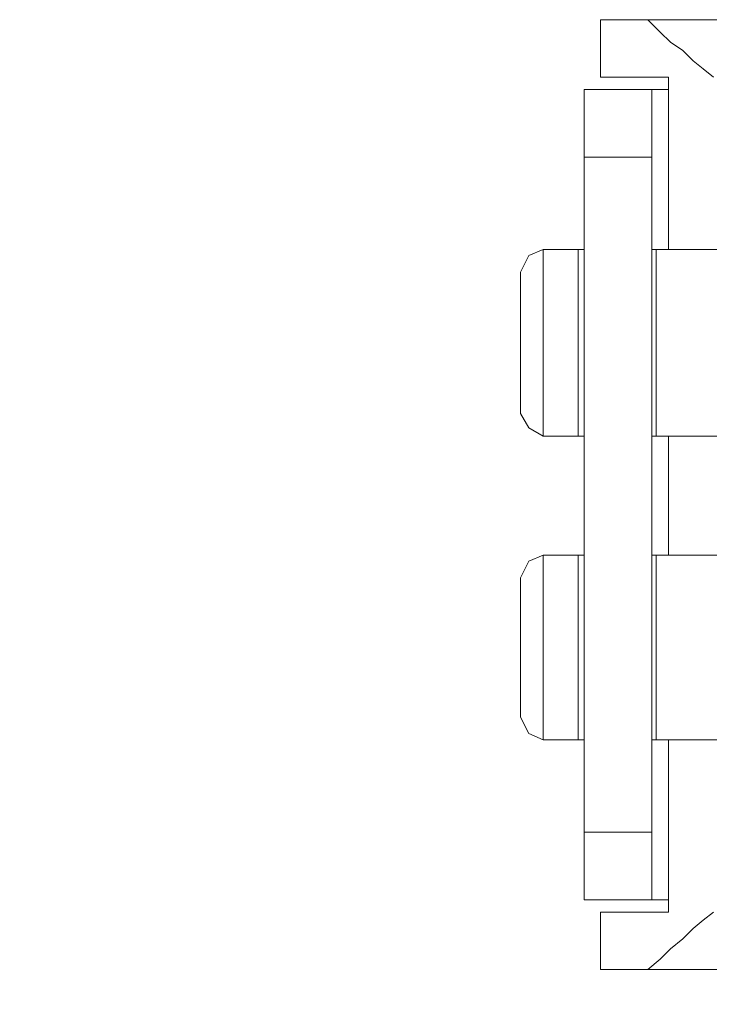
# Model space of a CAD drawing. Header units: millimetres. Extents: x -4580 to -1163, y 355 to 3010.
# Tile 5 of 30: x -4217 to -4205, y 2044 to 2061. Entities that reach past the tile are written whole.
import ezdxf

# ---------------------------------------------------------------- set-up
doc = ezdxf.new("R2010")
doc.units = ezdxf.units.MM
doc.layers.add('KADER', color=7, linetype='Continuous')
doc.layers.add('wymiary', color=7, linetype='Continuous', lineweight=0)
doc.styles.add('style1', font='ariali.ttf', dxfattribs={"height": 30})
doc.dimstyles.new('aaa', dxfattribs={"dimtxt": 30, "dimasz": 20, "dimexe": 0, "dimexo": 0, "dimgap": 4, "dimtad": 1, "dimdec": 0, "dimzin": 9, "dimdsep": 46, "dimtxsty": 'style1', "dimcen": 0.09, "dimclrt": 256, "dimadec": 0, "dimazin": 1, "dimtfac": 1, "dimtdec": 0, "dimtmove": 0, "dimatfit": 0, "dimfxl": 1, "dimtolj": 1, "dimtzin": 0, "dimarcsym": 0})

# ---------------------------------------------------------------- blocks, each defined once
blk = doc.blocks.new('V-KLEMA DU¯A')
at = {"layer": 'KADER', "lineweight": 0}
for points in [[(3116.398, 2429.354), (3116.398, 2429.354), (3116.398, 2428.082), (3116.398, 2428.082)], [(3117.443, 2429.354), (3117.443, 2429.354), (3116.398, 2429.354), (3116.398, 2429.354)], [(3117.897, 2428.082), (3117.897, 2428.082), (3116.398, 2428.082), (3116.398, 2428.082)], [(3117.897, 2428.082), (3117.897, 2428.082), (3117.897, 2424.266), (3117.897, 2424.266)], [(3116.035, 2427.81), (3116.035, 2427.81), (3116.035, 2426.311), (3116.035, 2426.311)], [(3117.535, 2427.81), (3117.535, 2427.81), (3116.035, 2427.81), (3116.035, 2427.81)], [(3116.035, 2427.81), (3116.035, 2427.81), (3116.035, 2426.311), (3116.035, 2426.311)], [(3117.535, 2427.81), (3117.535, 2427.81), (3116.035, 2427.81), (3116.035, 2427.81)], [(3117.535, 2427.81), (3117.535, 2427.81), (3117.535, 2426.311), (3117.535, 2426.311)], [(3117.535, 2427.81), (3117.535, 2427.81), (3117.535, 2426.311), (3117.535, 2426.311)], [(3116.035, 2426.311), (3116.035, 2426.311), (3116.035, 2411.363), (3116.035, 2411.363)], [(3117.535, 2426.311), (3117.535, 2426.311), (3116.035, 2426.311), (3116.035, 2426.311)], [(3116.035, 2426.311), (3116.035, 2426.311), (3116.035, 2411.363), (3116.035, 2411.363)], [(3117.535, 2426.311), (3117.535, 2426.311), (3116.035, 2426.311), (3116.035, 2426.311)], [(3115.898, 2424.266), (3115.898, 2424.266), (3115.126, 2424.266), (3115.126, 2424.266)], [(3116.035, 2424.266), (3116.035, 2424.266), (3115.898, 2424.266), (3115.898, 2424.266)], [(3115.898, 2424.266), (3115.898, 2424.266), (3115.898, 2420.131), (3115.898, 2420.131)], [(3117.625, 2424.266), (3117.625, 2424.266), (3117.535, 2424.266), (3117.535, 2424.266)], [(3121.033, 2424.266), (3121.033, 2424.266), (3117.625, 2424.266), (3117.625, 2424.266)], [(3117.625, 2424.266), (3117.625, 2424.266), (3117.625, 2420.131), (3117.625, 2420.131)], [(3114.626, 2423.766), (3114.626, 2423.766), (3114.626, 2420.632), (3114.626, 2420.632)], [(3115.898, 2420.131), (3115.898, 2420.131), (3115.126, 2420.131), (3115.126, 2420.131)], [(3116.035, 2420.131), (3116.035, 2420.131), (3115.898, 2420.131), (3115.898, 2420.131)], [(3117.625, 2420.131), (3117.625, 2420.131), (3117.535, 2420.131), (3117.535, 2420.131)], [(3117.897, 2420.131), (3117.897, 2420.131), (3117.897, 2417.496), (3117.897, 2417.496)], [(3115.898, 2417.496), (3115.898, 2417.496), (3115.126, 2417.496), (3115.126, 2417.496)], [(3116.035, 2417.496), (3116.035, 2417.496), (3115.898, 2417.496), (3115.898, 2417.496)], [(3115.898, 2417.496), (3115.898, 2417.496), (3115.898, 2413.408), (3115.898, 2413.408)], [(3117.625, 2417.496), (3117.625, 2417.496), (3117.535, 2417.496), (3117.535, 2417.496)], [(3117.625, 2417.496), (3117.625, 2417.496), (3117.625, 2413.408), (3117.625, 2413.408)], [(3114.626, 2416.997), (3114.626, 2416.997), (3114.626, 2413.907), (3114.626, 2413.907)], [(3115.898, 2413.408), (3115.898, 2413.408), (3115.126, 2413.408), (3115.126, 2413.408)], [(3116.035, 2413.408), (3116.035, 2413.408), (3115.898, 2413.408), (3115.898, 2413.408)], [(3117.625, 2413.408), (3117.625, 2413.408), (3117.535, 2413.408), (3117.535, 2413.408)], [(3120.124, 2413.408), (3120.124, 2413.408), (3117.625, 2413.408), (3117.625, 2413.408)], [(3117.897, 2413.408), (3117.897, 2413.408), (3117.897, 2409.59), (3117.897, 2409.59)], [(3117.535, 2411.363), (3117.535, 2411.363), (3116.035, 2411.363), (3116.035, 2411.363)], [(3116.035, 2411.363), (3116.035, 2411.363), (3116.035, 2409.864), (3116.035, 2409.864)], [(3117.535, 2411.363), (3117.535, 2411.363), (3116.035, 2411.363), (3116.035, 2411.363)], [(3116.035, 2411.363), (3116.035, 2411.363), (3116.035, 2409.864), (3116.035, 2409.864)], [(3117.535, 2409.864), (3117.535, 2409.864), (3116.035, 2409.864), (3116.035, 2409.864)], [(3117.897, 2409.864), (3117.897, 2409.864), (3117.853, 2409.864), (3117.853, 2409.864)], [(3116.398, 2409.59), (3116.398, 2409.59), (3116.398, 2408.318), (3116.398, 2408.318)], [(3117.897, 2409.59), (3117.897, 2409.59), (3116.398, 2409.59), (3116.398, 2409.59)], [(3117.443, 2408.318), (3117.443, 2408.318), (3116.398, 2408.318), (3116.398, 2408.318)]]:
    blk.add_open_spline(points, degree=3, dxfattribs=at)
for points, knots in [([(3117.443, 2429.354), (3117.443, 2429.354), (3117.716, 2429.082), (3117.716, 2429.082), (3117.716, 2429.082), (3117.716, 2429.082), (3117.943, 2428.855), (3117.943, 2428.855), (3117.943, 2428.855), (3117.943, 2428.855), (3118.215, 2428.673), (3118.215, 2428.673), (3118.215, 2428.673), (3118.215, 2428.673), (3118.443, 2428.446), (3118.443, 2428.446), (3118.443, 2428.446), (3118.443, 2428.446), (3118.67, 2428.265), (3118.67, 2428.265), (3118.67, 2428.265), (3118.67, 2428.265), (3118.897, 2428.082), (3118.897, 2428.082)], [0, 0, 0, 0, 0.166667, 0.166667, 0.166667, 0.166667, 0.333333, 0.333333, 0.333333, 0.333333, 0.5, 0.5, 0.5, 0.5, 0.666667, 0.666667, 0.666667, 0.666667, 0.833333, 0.833333, 0.833333, 0.833333, 1, 1, 1, 1]), ([(3125.485, 2429.354), (3125.485, 2429.354), (3122.623, 2429.354), (3122.623, 2429.354), (3122.623, 2429.354), (3122.623, 2429.354), (3117.443, 2429.354), (3117.443, 2429.354)], [0, 0, 0, 0, 0.5, 0.5, 0.5, 0.5, 1, 1, 1, 1]), ([(3117.897, 2427.81), (3117.897, 2427.81), (3117.853, 2427.81), (3117.853, 2427.81), (3117.853, 2427.81), (3117.853, 2427.81), (3117.535, 2427.81), (3117.535, 2427.81)], [0, 0, 0, 0, 0.5, 0.5, 0.5, 0.5, 1, 1, 1, 1]), ([(3117.897, 2427.81), (3117.897, 2427.81), (3117.853, 2427.81), (3117.853, 2427.81), (3117.853, 2427.81), (3117.853, 2427.81), (3117.535, 2427.81), (3117.535, 2427.81)], [0, 0, 0, 0, 0.5, 0.5, 0.5, 0.5, 1, 1, 1, 1]), ([(3117.535, 2426.311), (3117.535, 2426.311), (3117.535, 2411.363), (3117.535, 2411.363), (3117.535, 2411.363), (3117.535, 2411.363), (3117.535, 2409.864), (3117.535, 2409.864)], [0, 0, 0, 0, 0.5, 0.5, 0.5, 0.5, 1, 1, 1, 1]), ([(3117.535, 2426.311), (3117.535, 2426.311), (3117.535, 2411.363), (3117.535, 2411.363), (3117.535, 2411.363), (3117.535, 2411.363), (3117.535, 2409.864), (3117.535, 2409.864)], [0, 0, 0, 0, 0.5, 0.5, 0.5, 0.5, 1, 1, 1, 1]), ([(3115.126, 2424.266), (3115.126, 2424.266), (3115.126, 2420.131), (3115.126, 2420.131), (3115.126, 2420.131), (3115.126, 2420.131), (3114.808, 2420.314), (3114.808, 2420.314), (3114.808, 2420.314), (3114.808, 2420.314), (3114.626, 2420.632), (3114.626, 2420.632)], [0, 0, 0, 0, 0.333333, 0.333333, 0.333333, 0.333333, 0.666667, 0.666667, 0.666667, 0.666667, 1, 1, 1, 1]), ([(3114.626, 2423.766), (3114.626, 2423.766), (3114.808, 2424.13), (3114.808, 2424.13), (3114.808, 2424.13), (3114.808, 2424.13), (3115.126, 2424.266), (3115.126, 2424.266)], [0, 0, 0, 0, 0.5, 0.5, 0.5, 0.5, 1, 1, 1, 1]), ([(3120.124, 2420.131), (3120.124, 2420.131), (3120.124, 2417.496), (3120.124, 2417.496), (3120.124, 2417.496), (3120.124, 2417.496), (3117.625, 2417.496), (3117.625, 2417.496)], [0, 0, 0, 0, 0.5, 0.5, 0.5, 0.5, 1, 1, 1, 1]), ([(3122.623, 2420.131), (3122.623, 2420.131), (3121.124, 2420.131), (3121.124, 2420.131), (3121.124, 2420.131), (3121.124, 2420.131), (3117.625, 2420.131), (3117.625, 2420.131)], [0, 0, 0, 0, 0.5, 0.5, 0.5, 0.5, 1, 1, 1, 1]), ([(3115.126, 2417.496), (3115.126, 2417.496), (3115.126, 2413.408), (3115.126, 2413.408), (3115.126, 2413.408), (3115.126, 2413.408), (3114.808, 2413.543), (3114.808, 2413.543), (3114.808, 2413.543), (3114.808, 2413.543), (3114.626, 2413.907), (3114.626, 2413.907)], [0, 0, 0, 0, 0.333333, 0.333333, 0.333333, 0.333333, 0.666667, 0.666667, 0.666667, 0.666667, 1, 1, 1, 1]), ([(3114.626, 2416.997), (3114.626, 2416.997), (3114.808, 2417.36), (3114.808, 2417.36), (3114.808, 2417.36), (3114.808, 2417.36), (3115.126, 2417.496), (3115.126, 2417.496)], [0, 0, 0, 0, 0.5, 0.5, 0.5, 0.5, 1, 1, 1, 1]), ([(3117.853, 2409.864), (3117.853, 2409.864), (3117.535, 2409.864), (3117.535, 2409.864), (3117.535, 2409.864), (3117.535, 2409.864), (3116.035, 2409.864), (3116.035, 2409.864)], [0, 0, 0, 0, 0.5, 0.5, 0.5, 0.5, 1, 1, 1, 1]), ([(3117.897, 2409.864), (3117.897, 2409.864), (3117.853, 2409.864), (3117.853, 2409.864), (3117.853, 2409.864), (3117.853, 2409.864), (3117.535, 2409.864), (3117.535, 2409.864)], [0, 0, 0, 0, 0.5, 0.5, 0.5, 0.5, 1, 1, 1, 1]), ([(3118.897, 2409.59), (3118.897, 2409.59), (3118.67, 2409.409), (3118.67, 2409.409), (3118.67, 2409.409), (3118.67, 2409.409), (3118.443, 2409.228), (3118.443, 2409.228), (3118.443, 2409.228), (3118.443, 2409.228), (3118.215, 2409), (3118.215, 2409), (3118.215, 2409), (3118.215, 2409), (3117.943, 2408.773), (3117.943, 2408.773), (3117.943, 2408.773), (3117.943, 2408.773), (3117.716, 2408.546), (3117.716, 2408.546), (3117.716, 2408.546), (3117.716, 2408.546), (3117.443, 2408.318), (3117.443, 2408.318)], [0, 0, 0, 0, 0.166667, 0.166667, 0.166667, 0.166667, 0.333333, 0.333333, 0.333333, 0.333333, 0.5, 0.5, 0.5, 0.5, 0.666667, 0.666667, 0.666667, 0.666667, 0.833333, 0.833333, 0.833333, 0.833333, 1, 1, 1, 1]), ([(3125.485, 2408.318), (3125.485, 2408.318), (3122.623, 2408.318), (3122.623, 2408.318), (3122.623, 2408.318), (3122.623, 2408.318), (3117.443, 2408.318), (3117.443, 2408.318)], [0, 0, 0, 0, 0.5, 0.5, 0.5, 0.5, 1, 1, 1, 1])]:
    blk.add_open_spline(points, degree=3, knots=knots, dxfattribs=at)
blk = doc.blocks.new('*D40')
at = {"layer": 'Defpoints', "color": 0}
for p in [(-4359.339, 2754.729), (-4166.53, 2754.729), (-4230.772, 1443.702)]:
    blk.add_point(p, dxfattribs=at)
at = {"layer": 'wymiary', "color": 0, "lineweight": -2}
for p, q in [((-4166.53, 2754.729), (-4359.339, 2754.729)), ((-4359.339, 1463.702), (-4359.339, 2734.729)), ((-4230.772, 1443.702), (-4359.339, 1443.702))]:
    blk.add_line(p, q, dxfattribs=at)
at = {"layer": 'wymiary', "color": 0}
for points in [[(-4356.005, 2734.729), (-4362.672, 2734.729), (-4359.339, 2754.729)], [(-4362.672, 1463.702), (-4356.005, 1463.702), (-4359.339, 1443.702)]]:
    blk.add_solid(points, dxfattribs=at)
at = {"layer": 'wymiary', "lineweight": 0, "insert": (-4378.656, 2099.216), "char_height": 30, "attachment_point": 5, "rotation": 90, "style": 'style1'}
blk.add_mtext('\\A1;1750', dxfattribs=at)

msp = doc.modelspace()

# ---------------------------------------------------------------- block references
at = {"lineweight": 0, "xscale": 0.75, "yscale": 0.75, "zscale": 0.75}
msp.add_blockref('V-KLEMA DU¯A', (-6544.219, 238.806), dxfattribs=at)

# ---------------------------------------------------------------- dimensions: what is measured, and where the dimension line sits
at = {"layer": 'wymiary', "color": 7, "lineweight": 0}
dim = msp.add_linear_dim(base=(-4359.339, 2754.729), p1=(-4230.772, 1443.702), p2=(-4166.53, 2754.729), angle=90, text='1750', dimstyle='aaa', dxfattribs=at)
dim.commit()
dim.dimension.update_dxf_attribs({"geometry": '*D40', "text_midpoint": (-4359.339, 2099.216), "dimtype": 160})

doc.saveas('drawing.dxf')
